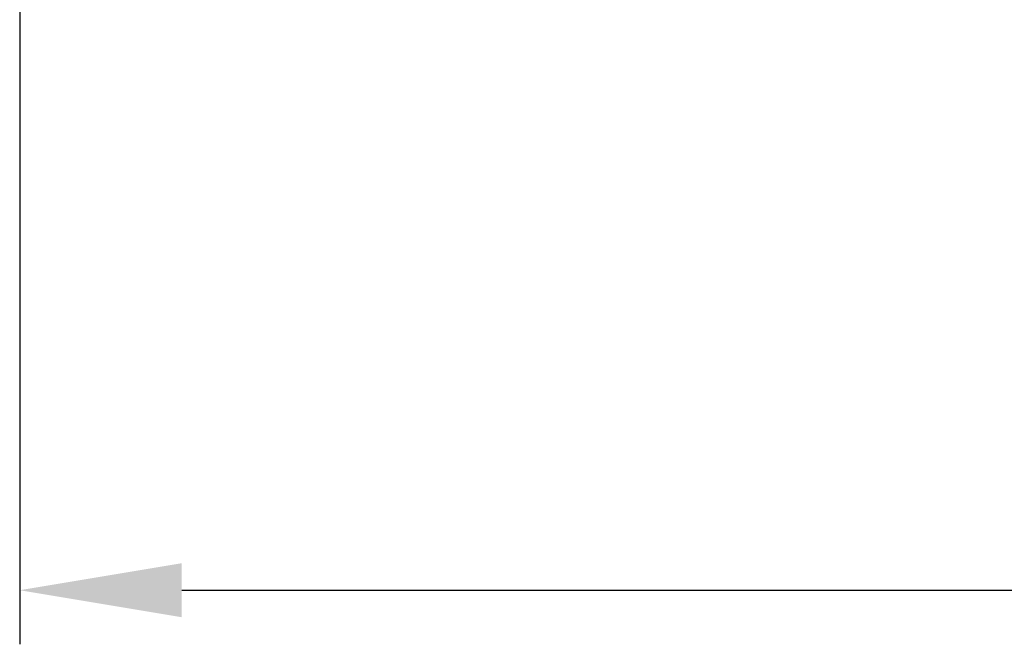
# Model space of a CAD drawing. Header units: millimetres. Extents: x -340 to 340, y -278 to 398.
# Tile 1 of 41: x -340 to -158, y -278 to -163. Entities that reach past the tile are written whole.
import ezdxf

# ---------------------------------------------------------------- set-up
doc = ezdxf.new("R2010")
doc.units = ezdxf.units.MM
doc.layers.add('Layer 01', color=7, linetype='Continuous', true_color=0x000000)
doc.styles.add('Default', font='arial.ttf')
doc.dimstyles.new('Default', dxfattribs={"dimscale": 10, "dimtxt": 2.5, "dimasz": 3, "dimexe": 1, "dimexo": 0.5, "dimgap": 0.8, "dimtad": 1, "dimtoh": 1, "dimzin": 1, "dimdsep": 46, "dimtxsty": 'Default', "dimcen": 2.5, "dimadec": 1, "dimazin": 1, "dimtfac": 1, "dimtdec": 4, "dimtix": 1, "dimtofl": 0, "dimtmove": 1, "dimatfit": 3, "dimfxl": 1, "dimtolj": 1, "dimtzin": 1, "dimarcsym": 0})

# ---------------------------------------------------------------- blocks, each defined once
blk = doc.blocks.new('*D1')
at = {"layer": 'Defpoints', "color": 0}
for p in [(-340.04, -131.34), (340.16, -131.34), (340.16, -268.34)]:
    blk.add_point(p, dxfattribs=at)
at = {"layer": 'Layer 01', "color": 0, "lineweight": -2}
for p, q in [((-340.04, -136.34), (-340.04, -278.34)), ((340.16, -136.34), (340.16, -278.34)), ((-310.04, -268.34), (310.16, -268.34))]:
    blk.add_line(p, q, dxfattribs=at)
at = {"layer": 'Layer 01', "color": 0}
for points in [[(-310.04, -263.34), (-310.04, -273.34), (-340.04, -268.34)], [(310.16, -273.34), (310.16, -263.34), (340.16, -268.34)]]:
    blk.add_solid(points, dxfattribs=at)
at = {"layer": 'Layer 01', "color": 0, "insert": (0.06, -247.58), "char_height": 25, "attachment_point": 5, "style": 'Default'}
blk.add_mtext('\\A1;680.20', dxfattribs=at)

msp = doc.modelspace()

# ---------------------------------------------------------------- dimensions: what is measured, and where the dimension line sits
at = {"layer": 'Layer 01'}
dim = msp.add_linear_dim(base=(340.164, -268.345, 0.037), p1=(-340.036, -131.345, 0.037), p2=(340.164, -131.345, 0.037), dimstyle='Default', override={"dimscale": 10, "dimtxt": 2.5, "dimasz": 3, "dimexe": 1, "dimexo": 0.5, "dimgap": 0.8, "dimtad": 1, "dimtih": 0, "dimtoh": 0, "dimdec": 2, "dimlfac": 1, "dimzin": 1, "dimtxsty": 'Default', "dimsah": 0, "dimcen": 2.5, "dimadec": 1, "dimazin": 1, "dimtix": 0, "dimtmove": 0, "dimtzin": 1}, dxfattribs=at)
dim.commit()
dim.dimension.update_dxf_attribs({"geometry": '*D1', "text_midpoint": (0.064, -247.582, 0.037)})

doc.saveas('drawing.dxf')
